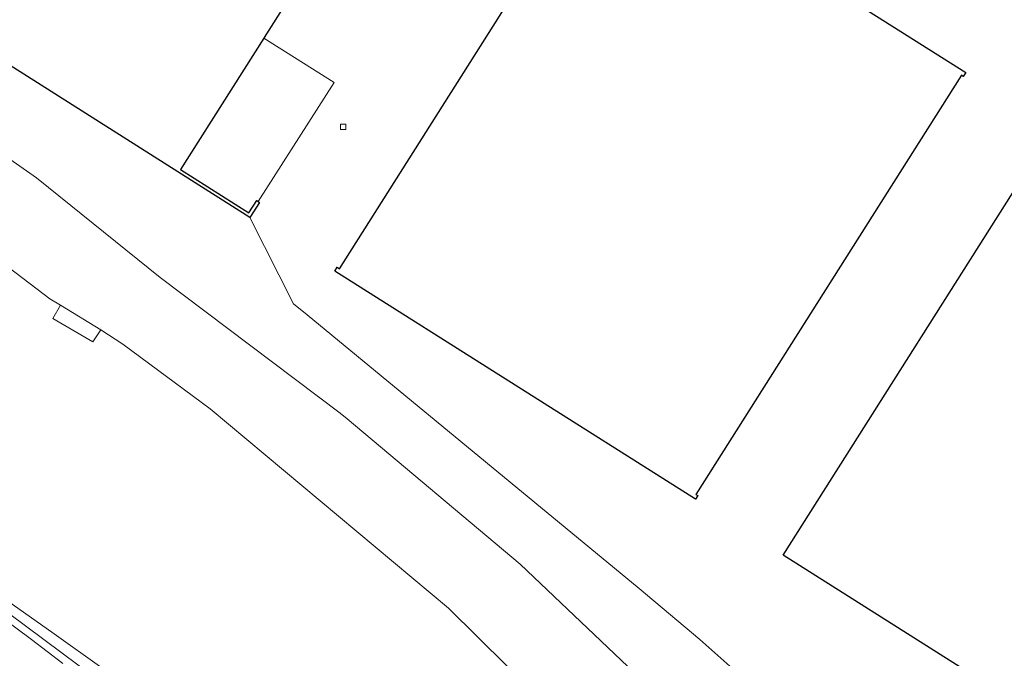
# Model space of a CAD drawing. Header units: metres. Extents: x 105376 to 107446, y 444190 to 447356.
# Tile 69 of 90: x 107118 to 107212, y 446285 to 446346. Entities that reach past the tile are written whole.
import ezdxf

# ---------------------------------------------------------------- set-up
doc = ezdxf.new("R2010")
doc.units = ezdxf.units.M
doc.header["$MEASUREMENT"] = 0
for name, color, linetype, lineweight in [('begroeid terreindeel kenmerkpunt', 3, 'Continuous', 0), ('kunstwerkdeel plus 1 vlak', 4, 'Continuous', 0), ('luifel', 220, 'Continuous', 0), ('onbegroeid terreindeel vlak', 5, 'Continuous', 0), ('ondersteunend waterdeel vlak', 4, 'Continuous', 0), ('pand vlak gecombineerd BAG en BGT', 1, 'Continuous', 30), ('s_straatkolk_trottoirkolk', 7, 'Continuous', 0), ('scheiding lijn', 7, 'Continuous', 0), ('waterdeel vlak', 4, 'Continuous', 0), ('wegdeel vlak', 2, 'Continuous', 0)]:
    doc.layers.add(name, color=color, linetype=linetype, lineweight=lineweight)

msp = doc.modelspace()

# ---------------------------------------------------------------- linework, layer by layer
at = {"layer": 'begroeid terreindeel kenmerkpunt', "flags": 128}
for points in [[(107096.845, 446346.429), (107119.49, 446330.602), (107131.259, 446321.108), (107148.363, 446308.219), (107149.026, 446307.663), (107165.51, 446293.831), (107166.809, 446292.596), (107187.882, 446272.564), (107194.399, 446266.368), (107177.157, 446270.122), (107174.538, 446273.147), (107164.263, 446284.157), (107158.694, 446289.644), (107135.997, 446308.624), (107127.707, 446314.768), (107125.596, 446316.145), (107121.765, 446318.5), (107120.744, 446319.095), (107105.93, 446330.374), (107071.596, 446353.921)], [(107096.845, 446346.429), (107119.49, 446330.602), (107131.259, 446321.108), (107148.363, 446308.219), (107149.026, 446307.663), (107165.51, 446293.831), (107166.809, 446292.596), (107187.882, 446272.564), (107194.399, 446266.368), (107177.157, 446270.122), (107174.538, 446273.147), (107164.263, 446284.157), (107158.694, 446289.644), (107135.997, 446308.624), (107127.707, 446314.768), (107125.596, 446316.145), (107121.765, 446318.5), (107120.744, 446319.095), (107105.93, 446330.374), (107071.596, 446353.921)], [(107121.993, 446284.394), (107119.012, 446286.667), (107116.006, 446288.909)], [(107121.993, 446284.394), (107119.012, 446286.667), (107116.006, 446288.909)], [(107116.813, 446289.191), (107120.196, 446286.693), (107123.555, 446284.162)], [(107116.813, 446289.191), (107120.196, 446286.693), (107123.555, 446284.162)]]:
    msp.add_lwpolyline(points, dxfattribs=at)
at = {"layer": 'kunstwerkdeel plus 1 vlak', "flags": 128}
msp.add_lwpolyline([(107121.044, 446317.227), (107121.765, 446318.5), (107125.596, 446316.145), (107124.853, 446315.008)], close=True, dxfattribs=at)
msp.add_lwpolyline([(107121.044, 446317.227), (107121.765, 446318.5), (107125.596, 446316.145), (107124.853, 446315.008)], close=True, dxfattribs=at)
at = {"layer": 'luifel'}
for p, q in [((107141.115, 446343.882), (107147.794, 446339.683)), ((107140.58, 446328.348), (107147.797, 446339.682))]:
    msp.add_line(p, q, dxfattribs=at)
at = {"layer": 'onbegroeid terreindeel vlak', "flags": 128}
msp.add_lwpolyline([(107213.047, 446273.457), (107210.795, 446273.417), (107208.748, 446272.977), (107205.036, 446271.987), (107200.998, 446270.921), (107200.589, 446270.93), (107199.182, 446272.045), (107196.173, 446274.992), (107191.758, 446278.71), (107187.426, 446282.381), (107182.576, 446286.69), (107176.817, 446291.54), (107145.233, 446317.558), (107143.939, 446318.623), (107139.79, 446326.835), (107140.704, 446328.256), (107140.58, 446328.348), (107140.45, 446328.444), (107139.695, 446327.262), (107133.191, 446331.385), (107141.115, 446343.882), (107141.154, 446343.944), (107157.124, 446369.132)], dxfattribs=at)
for points in [[(107173.555, 446361.844), (107148.302, 446321.958), (107148.099, 446322.087), (107147.869, 446321.724), (107182.179, 446300.016), (107182.404, 446300.371), (107182.218, 446300.489), (107207.461, 446340.371), (107207.647, 446340.254), (107207.877, 446340.617), (107190.885, 446351.372), (107191.853, 446352.902), (107191.996, 446352.811), (107192.381, 446353.419), (107188.738, 446355.726), (107188.353, 446355.117), (107188.496, 446355.026), (107187.528, 446353.497), (107173.62, 446362.3), (107173.395, 446361.946)], [(107230.168, 446329.92), (107228.607, 446327.455), (107216.226, 446335.297), (107190.518, 446294.717), (107219.442, 446276.393), (107280.994, 446286.878), (107284.338, 446292.158), (107259.258, 446308.042), (107260.814, 446310.5)]]:
    msp.add_lwpolyline(points, close=True, dxfattribs=at)
at = {"layer": 'ondersteunend waterdeel vlak', "flags": 128}
msp.add_lwpolyline([(107116.626, 446290.426), (107121.176, 446287.213), (107125.702, 446283.967), (107126.828, 446283.152), (107127.107, 446282.542), (107141.117, 446271.939), (107142.328, 446271.207), (107143.591, 446270.104), (107144.477, 446269.33), (107142.838, 446270.309), (107142.353, 446270.451), (107141.773, 446270.49), (107141.457, 446270.319), (107140.484, 446271.45), (107127.868, 446280.838), (107126.889, 446281.6), (107123.555, 446284.162), (107120.196, 446286.693), (107116.813, 446289.191)], dxfattribs=at)
msp.add_lwpolyline([(107116.626, 446290.426), (107121.176, 446287.213), (107125.702, 446283.967), (107126.828, 446283.152), (107127.107, 446282.542), (107141.117, 446271.939), (107142.328, 446271.207), (107143.591, 446270.104), (107144.477, 446269.33), (107142.838, 446270.309), (107142.353, 446270.451), (107141.773, 446270.49), (107141.457, 446270.319), (107140.484, 446271.45), (107127.868, 446280.838), (107126.889, 446281.6), (107123.555, 446284.162), (107120.196, 446286.693), (107116.813, 446289.191)], dxfattribs=at)
at = {"layer": 'pand vlak gecombineerd BAG en BGT', "flags": 128}
for points in [[(107140.704, 446328.256), (107139.79, 446326.835), (107085.394, 446361.317), (107085.501, 446361.486), (107065.581, 446374.115), (107089.581, 446411.944), (107109.489, 446399.323), (107111.102, 446401.869), (107123.962, 446393.73), (107126.02, 446392.428), (107138.864, 446384.3), (107137.247, 446381.749), (107157.124, 446369.132), (107141.154, 446343.944), (107141.115, 446343.882), (107133.191, 446331.385), (107139.695, 446327.262), (107140.45, 446328.444), (107140.58, 446328.348)], [(107140.704, 446328.256), (107139.79, 446326.835), (107085.394, 446361.317), (107085.501, 446361.486), (107065.581, 446374.115), (107089.581, 446411.944), (107109.489, 446399.323), (107111.102, 446401.869), (107123.962, 446393.73), (107126.02, 446392.428), (107138.864, 446384.3), (107137.247, 446381.749), (107157.124, 446369.132), (107141.154, 446343.944), (107141.115, 446343.882), (107133.191, 446331.385), (107139.695, 446327.262), (107140.45, 446328.444), (107140.58, 446328.348)], [(107173.395, 446361.946), (107173.62, 446362.3), (107187.528, 446353.497), (107188.496, 446355.026), (107188.353, 446355.117), (107188.738, 446355.726), (107192.381, 446353.419), (107191.996, 446352.811), (107191.853, 446352.902), (107190.885, 446351.372), (107207.877, 446340.617), (107207.647, 446340.254), (107207.461, 446340.371), (107182.218, 446300.489), (107182.404, 446300.371), (107182.179, 446300.016), (107147.869, 446321.724), (107148.099, 446322.087), (107148.302, 446321.958), (107173.555, 446361.844)], [(107260.814, 446310.5), (107259.258, 446308.042), (107284.338, 446292.158), (107280.994, 446286.878), (107219.442, 446276.393), (107190.518, 446294.717), (107216.226, 446335.297), (107228.607, 446327.455), (107230.168, 446329.92)], [(107260.814, 446310.5), (107259.258, 446308.042), (107284.338, 446292.158), (107280.994, 446286.878), (107219.442, 446276.393), (107190.518, 446294.717), (107216.226, 446335.297), (107228.607, 446327.455), (107230.168, 446329.92)]]:
    msp.add_lwpolyline(points, close=True, dxfattribs=at)
at = {"layer": 's_straatkolk_trottoirkolk', "color": 7, "linetype": 'Continuous', "lineweight": 0, "flags": 128}
msp.add_lwpolyline([(107148.399, 446335.703), (107148.899, 446335.703), (107148.899, 446335.203), (107148.399, 446335.203)], close=True, dxfattribs=at)
at = {"layer": 'scheiding lijn'}
for p, q in [((107143.939, 446318.623), (107145.233, 446317.558)), ((107176.817, 446291.54), (107145.233, 446317.558)), ((107182.576, 446286.69), (107176.817, 446291.54))]:
    msp.add_line(p, q, dxfattribs=at)
at = {"layer": 'scheiding lijn', "flags": 128}
msp.add_lwpolyline([(107083.846, 446313.767), (107102.841, 446299.869), (107107.458, 446296.754), (107112.054, 446293.607), (107116.626, 446290.426), (107121.176, 446287.213), (107125.702, 446283.967), (107126.828, 446283.152), (107127.107, 446282.542)], dxfattribs=at)
at = {"layer": 'waterdeel vlak', "flags": 128}
for points in [[(107085.394, 446361.317), (107139.79, 446326.835), (107143.939, 446318.623), (107145.233, 446317.558), (107176.817, 446291.54), (107182.576, 446286.69), (107187.426, 446282.381), (107191.758, 446278.71), (107196.173, 446274.992), (107199.182, 446272.045), (107200.589, 446270.93), (107200.998, 446270.921), (107205.036, 446271.987), (107208.748, 446272.977), (107210.795, 446273.417), (107213.047, 446273.457)], [(107085.394, 446361.317), (107139.79, 446326.835), (107143.939, 446318.623), (107145.233, 446317.558), (107176.817, 446291.54), (107182.576, 446286.69), (107187.426, 446282.381), (107191.758, 446278.71), (107196.173, 446274.992), (107199.182, 446272.045), (107200.589, 446270.93), (107200.998, 446270.921), (107205.036, 446271.987), (107208.748, 446272.977), (107210.795, 446273.417), (107213.047, 446273.457)], [(107214.099, 446265.664), (107200.089, 446264.168), (107197.348, 446263.934), (107195.937, 446264.906), (107194.399, 446266.368), (107187.882, 446272.564), (107166.809, 446292.596), (107165.51, 446293.831), (107149.026, 446307.663), (107148.363, 446308.219), (107131.259, 446321.108), (107119.49, 446330.602), (107096.845, 446346.429)], [(107214.099, 446265.664), (107200.089, 446264.168), (107197.348, 446263.934), (107195.937, 446264.906), (107194.399, 446266.368), (107187.882, 446272.564), (107166.809, 446292.596), (107165.51, 446293.831), (107149.026, 446307.663), (107148.363, 446308.219), (107131.259, 446321.108), (107119.49, 446330.602), (107096.845, 446346.429)], [(107105.93, 446330.374), (107120.744, 446319.095), (107121.765, 446318.5), (107125.596, 446316.145), (107127.707, 446314.768), (107135.997, 446308.624), (107158.694, 446289.644), (107164.263, 446284.157)], [(107125.702, 446283.967), (107121.176, 446287.213), (107116.626, 446290.426)]]:
    msp.add_lwpolyline(points, dxfattribs=at)
at = {"layer": 'wegdeel vlak', "flags": 128}
msp.add_lwpolyline([(107116.006, 446288.909), (107119.012, 446286.667), (107121.993, 446284.394)], dxfattribs=at)
msp.add_lwpolyline([(107116.006, 446288.909), (107119.012, 446286.667), (107121.993, 446284.394)], dxfattribs=at)

doc.saveas('drawing.dxf')
